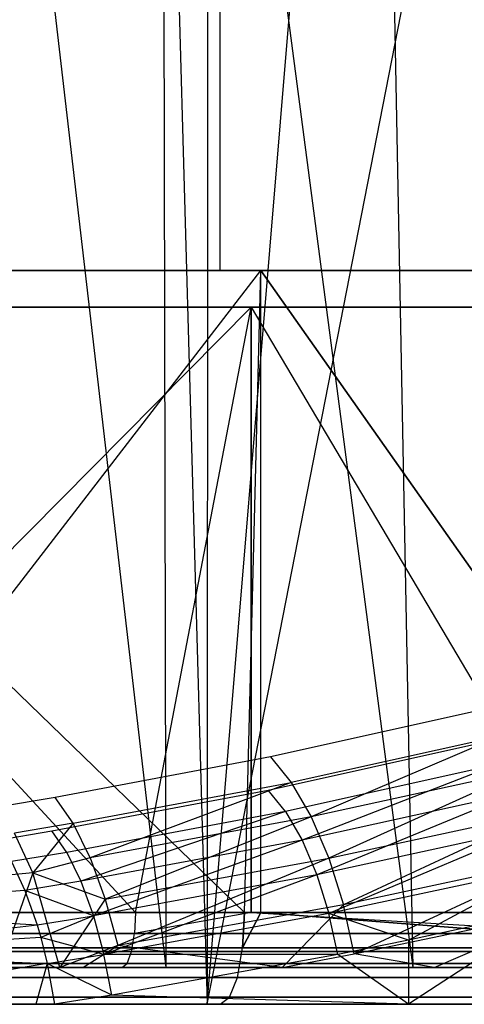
# Model space of a CAD drawing. Extents: x 0.01 to 2.77, y 0.07 to 2.63.
# Tile 24 of 39: x 1.71 to 1.8, y 0.07 to 0.28. Entities that reach past the tile are written whole.
import ezdxf

# ---------------------------------------------------------------- set-up
doc = ezdxf.new("R2010")
doc.units = 0
doc.header["$MEASUREMENT"] = 0
doc.layers.get('0').update_dxf_attribs({"color": 13, "linetype": 'CONTINUOUS'})

# ---------------------------------------------------------------- blocks, each defined once
blk = doc.blocks.new('AVA_LED_PM_STL')
at = {"color": 0}
for p, q in [((1.75157, 2.62686, 0.3706), (1.75157, 0.22528, 0.3706)), ((1.75157, 2.62686, 0.3706), (1.75157, 0.22528, 0.3706)), ((1.75157, 2.62686, 2.41286), (1.75157, 0.22528, 2.41286)), ((1.75157, 2.62686, 2.41286), (1.75157, 0.22528, 2.41286)), ((1.74895, 2.60717, 2.40544), (1.74895, 0.21741, 2.40544)), ((1.74895, 2.60717, 2.40544), (1.74895, 0.21741, 2.40544)), ((1.74895, 2.60717, 0.37803), (1.74895, 0.21741, 0.37803)), ((1.74895, 2.60717, 0.37803), (1.74895, 0.21741, 0.37803)), ((1.6913, 0.49443, 1.55396), (1.74001, 0.07568, 1.53809)), ((1.6913, 0.49443, 1.55396), (1.74001, 0.07568, 1.53809)), ((1.73702, 0.48697, 1.5308), (1.74889, 0.0678, 1.52648)), ((1.73702, 0.48697, 1.5308), (1.74889, 0.0678, 1.52648)), ((1.73906, 0.48707, 1.53843), (1.79301, 0.07568, 1.51728)), ((1.73906, 0.48707, 1.53843), (1.79301, 0.07568, 1.51728)), ((1.73906, 0.48707, 1.53843), (1.74001, 0.07568, 1.53809)), ((1.73906, 0.48707, 1.53843), (1.74001, 0.07568, 1.53809)), ((1.7489, 0.48491, 1.52647), (1.74889, 0.0678, 1.52648)), ((1.7489, 0.48491, 1.52647), (1.74889, 0.0678, 1.52648)), ((1.74889, 0.0678, 1.52648), (1.78299, 0.47849, 1.51299)), ((1.74889, 0.0678, 1.52648), (1.78299, 0.47849, 1.51299)), ((1.78525, 0.47864, 1.52058), (1.79301, 0.07568, 1.51728)), ((1.78525, 0.47864, 1.52058), (1.79301, 0.07568, 1.51728)), ((1.74889, 0.0678, 1.52648), (1.82733, 0.46892, 1.49285)), ((1.74889, 0.0678, 1.52648), (1.82733, 0.46892, 1.49285)), ((1.61466, 0.22528, 0.03193), (1.76037, 0.22528, 0.06401)), ((1.75686, 0.08749, 2.72043), (1.61466, 0.22528, 2.75153)), ((1.75686, 0.08749, 2.72043), (1.61466, 0.22528, 2.75153)), ((1.76037, 0.22528, 2.71946), (1.61466, 0.22528, 2.75153)), ((1.61466, 0.22528, 0.03193), (1.76037, 0.22528, 0.06401)), ((1.76037, 0.22528, 2.71946), (1.61466, 0.22528, 2.75153)), ((1.75157, 0.22528, 2.41286), (1.62335, 0.22528, 2.44934)), ((1.62335, 0.22528, 0.33412), (1.75157, 0.22528, 0.3706)), ((1.62335, 0.22528, 0.33412), (1.75157, 0.22528, 0.3706)), ((1.75157, 0.22528, 2.41286), (1.62335, 0.22528, 2.44934)), ((1.65408, 0.08749, 0.03898), (1.76037, 0.22528, 0.06401)), ((1.65408, 0.08749, 0.03898), (1.76037, 0.22528, 0.06401)), ((1.87432, 0.22528, 2.36091), (1.75157, 0.22528, 2.41286)), ((1.75157, 0.22528, 0.3706), (1.87432, 0.22528, 0.42256)), ((1.75157, 0.22528, 0.3706), (1.87432, 0.22528, 0.42256)), ((1.87432, 0.22528, 2.36091), (1.75157, 0.22528, 2.41286)), ((1.75686, 0.08749, 0.06304), (1.76037, 0.22528, 0.06401)), ((1.75686, 0.08749, 0.06304), (1.76037, 0.22528, 0.06401)), ((1.75686, 0.08749, 2.72043), (1.76037, 0.22528, 2.71946)), ((1.75686, 0.08749, 2.72043), (1.76037, 0.22528, 2.71946)), ((1.76037, 0.08749, 0.06401), (1.76037, 0.22528, 0.06401)), ((1.76037, 0.22528, 0.06401), (1.8575, 0.08749, 0.09489)), ((1.76037, 0.22528, 0.06401), (1.8575, 0.08749, 0.09489)), ((1.76037, 0.22528, 0.06401), (1.90177, 0.22528, 0.11165)), ((1.76037, 0.08749, 0.06401), (1.76037, 0.22528, 0.06401)), ((1.76037, 0.08749, 2.71946), (1.76037, 0.22528, 2.71946)), ((1.76037, 0.08749, 2.71946), (1.76037, 0.22528, 2.71946)), ((1.8575, 0.08749, 2.68858), (1.76037, 0.22528, 2.71946)), ((1.8575, 0.08749, 2.68858), (1.76037, 0.22528, 2.71946)), ((1.90177, 0.22528, 2.67182), (1.76037, 0.22528, 2.71946)), ((1.76037, 0.22528, 0.06401), (1.90177, 0.22528, 0.11165)), ((1.90177, 0.22528, 2.67182), (1.76037, 0.22528, 2.71946)), ((1.61339, 0.21741, 2.74376), (1.75827, 0.21741, 2.71187)), ((1.73349, 0.08749, 0.06496), (1.61339, 0.21741, 0.0397)), ((1.73349, 0.08749, 0.06496), (1.61339, 0.21741, 0.0397)), ((1.75827, 0.21741, 0.07159), (1.61339, 0.21741, 0.0397)), ((1.75827, 0.21741, 0.07159), (1.61339, 0.21741, 0.0397)), ((1.61339, 0.21741, 2.74376), (1.75827, 0.21741, 2.71187)), ((1.62167, 0.21741, 2.44165), (1.74895, 0.21741, 2.40544)), ((1.74895, 0.21741, 0.37803), (1.62167, 0.21741, 0.34181)), ((1.62167, 0.21741, 2.44165), (1.74895, 0.21741, 2.40544)), ((1.74895, 0.21741, 0.37803), (1.62167, 0.21741, 0.34181)), ((1.62964, 0.08749, 2.741), (1.75827, 0.21741, 2.71187)), ((1.62964, 0.08749, 2.741), (1.75827, 0.21741, 2.71187)), ((1.73349, 0.08749, 2.7185), (1.75827, 0.21741, 2.71187)), ((1.73349, 0.08749, 2.7185), (1.75827, 0.21741, 2.71187)), ((1.73349, 0.08749, 0.06496), (1.75827, 0.21741, 0.07159)), ((1.73349, 0.08749, 0.06496), (1.75827, 0.21741, 0.07159)), ((1.74895, 0.21741, 2.40544), (1.87081, 0.21741, 2.35386)), ((1.87081, 0.21741, 0.42961), (1.74895, 0.21741, 0.37803)), ((1.74895, 0.21741, 2.40544), (1.87081, 0.21741, 2.35386)), ((1.87081, 0.21741, 0.42961), (1.74895, 0.21741, 0.37803)), ((1.75827, 0.08749, 2.71187), (1.75827, 0.21741, 2.71187)), ((1.75827, 0.21741, 2.71187), (1.83527, 0.08749, 2.68803)), ((1.75827, 0.21741, 2.71187), (1.83527, 0.08749, 2.68803)), ((1.75827, 0.21741, 2.71187), (1.89885, 0.21741, 2.6645)), ((1.75827, 0.08749, 2.71187), (1.75827, 0.21741, 2.71187)), ((1.89885, 0.21741, 0.11896), (1.75827, 0.21741, 0.07159)), ((1.75827, 0.21741, 0.07159), (1.83527, 0.08749, 0.09543)), ((1.75827, 0.21741, 0.07159), (1.83527, 0.08749, 0.09543)), ((1.75827, 0.21741, 0.07159), (1.75827, 0.08749, 0.07159)), ((1.75827, 0.21741, 0.07159), (1.75827, 0.08749, 0.07159)), ((1.89885, 0.21741, 0.11896), (1.75827, 0.21741, 0.07159)), ((1.75827, 0.21741, 2.71187), (1.89885, 0.21741, 2.6645)), ((1.80659, 0.13072, 0.6733), (1.76244, 0.12089, 0.65357)), ((1.80659, 0.13072, 0.6733), (1.76244, 0.12089, 0.65357)), ((1.81174, 0.12534, 0.66533), (1.76692, 0.11543, 0.64539)), ((1.81174, 0.12534, 0.66533), (1.76692, 0.11543, 0.64539)), ((1.81174, 0.12534, 0.66533), (1.77117, 0.10805, 0.63875)), ((1.81174, 0.12534, 0.66533), (1.77117, 0.10805, 0.63875)), ((1.76197, 0.11374, 0.65689), (1.80636, 0.12362, 0.6767)), ((1.76197, 0.11374, 0.65689), (1.80636, 0.12362, 0.6767)), ((1.76244, 0.12089, 0.65357), (1.71625, 0.11218, 0.63611)), ((1.76244, 0.12089, 0.65357), (1.71625, 0.11218, 0.63611)), ((1.76244, 0.12089, 0.65357), (1.76692, 0.11543, 0.64539)), ((1.76244, 0.12089, 0.65357), (1.76692, 0.11543, 0.64539)), ((1.81065, 0.11914, 0.67006), (1.7657, 0.1092, 0.65007)), ((1.81065, 0.11914, 0.67006), (1.7657, 0.1092, 0.65007)), ((1.81065, 0.11914, 0.67006), (1.76924, 0.10305, 0.64454)), ((1.81065, 0.11914, 0.67006), (1.76924, 0.10305, 0.64454)), ((1.81663, 0.11799, 0.65891), (1.77117, 0.10805, 0.63875)), ((1.81663, 0.11799, 0.65891), (1.77117, 0.10805, 0.63875)), ((1.81663, 0.11799, 0.65891), (1.77497, 0.09914, 0.63398)), ((1.81663, 0.11799, 0.65891), (1.77497, 0.09914, 0.63398)), ((1.72009, 0.10667, 0.62777), (1.76692, 0.11543, 0.64539)), ((1.72009, 0.10667, 0.62777), (1.76692, 0.11543, 0.64539)), ((1.76692, 0.11543, 0.64539), (1.72372, 0.09927, 0.62094)), ((1.76692, 0.11543, 0.64539), (1.72372, 0.09927, 0.62094)), ((1.76692, 0.11543, 0.64539), (1.77117, 0.10805, 0.63875)), ((1.76692, 0.11543, 0.64539), (1.77117, 0.10805, 0.63875)), ((1.71625, 0.11218, 0.63611), (1.70379, 0.11008, 0.6319)), ((1.71625, 0.11218, 0.63611), (1.70379, 0.11008, 0.6319)), ((1.71553, 0.10501, 0.63937), (1.76197, 0.11374, 0.65689)), ((1.71553, 0.10501, 0.63937), (1.76197, 0.11374, 0.65689)), ((1.72009, 0.10667, 0.62777), (1.71625, 0.11218, 0.63611)), ((1.72009, 0.10667, 0.62777), (1.71625, 0.11218, 0.63611)), ((1.7657, 0.1092, 0.65007), (1.76197, 0.11374, 0.65689)), ((1.7657, 0.1092, 0.65007), (1.76197, 0.11374, 0.65689)), ((1.81472, 0.11301, 0.66471), (1.76924, 0.10305, 0.64454)), ((1.81472, 0.11301, 0.66471), (1.76924, 0.10305, 0.64454)), ((1.81472, 0.11301, 0.66471), (1.77239, 0.09562, 0.64056)), ((1.81472, 0.11301, 0.66471), (1.77239, 0.09562, 0.64056)), ((1.7657, 0.1092, 0.65007), (1.71872, 0.10041, 0.63242)), ((1.7657, 0.1092, 0.65007), (1.71872, 0.10041, 0.63242)), ((1.7657, 0.1092, 0.65007), (1.72174, 0.09425, 0.62673)), ((1.7657, 0.1092, 0.65007), (1.72174, 0.09425, 0.62673)), ((1.77117, 0.10805, 0.63875), (1.72372, 0.09927, 0.62094)), ((1.77117, 0.10805, 0.63875), (1.72372, 0.09927, 0.62094)), ((1.77117, 0.10805, 0.63875), (1.72698, 0.09036, 0.61597)), ((1.77117, 0.10805, 0.63875), (1.72698, 0.09036, 0.61597)), ((1.7657, 0.1092, 0.65007), (1.76924, 0.10305, 0.64454)), ((1.7657, 0.1092, 0.65007), (1.76924, 0.10305, 0.64454)), ((1.77117, 0.10805, 0.63875), (1.77497, 0.09914, 0.63398)), ((1.77117, 0.10805, 0.63875), (1.77497, 0.09914, 0.63398)), ((1.77497, 0.09914, 0.63398), (1.82097, 0.10906, 0.65438)), ((1.77497, 0.09914, 0.63398), (1.82097, 0.10906, 0.65438)), ((1.82097, 0.10906, 0.65438), (1.77811, 0.08915, 0.63134)), ((1.82097, 0.10906, 0.65438), (1.77811, 0.08915, 0.63134)), ((1.72009, 0.10667, 0.62777), (1.70746, 0.10456, 0.62352)), ((1.72009, 0.10667, 0.62777), (1.70746, 0.10456, 0.62352)), ((1.72009, 0.10667, 0.62777), (1.71139, 0.09599, 0.61584)), ((1.72009, 0.10667, 0.62777), (1.71139, 0.09599, 0.61584)), ((1.72372, 0.09927, 0.62094), (1.72009, 0.10667, 0.62777)), ((1.72372, 0.09927, 0.62094), (1.72009, 0.10667, 0.62777)), ((1.70379, 0.10304, 0.63541), (1.71553, 0.10501, 0.63937)), ((1.70379, 0.10304, 0.63541), (1.71553, 0.10501, 0.63937)), ((1.71139, 0.09599, 0.61584), (1.70746, 0.10456, 0.62352)), ((1.71139, 0.09599, 0.61584), (1.70746, 0.10456, 0.62352)), ((1.71872, 0.10041, 0.63242), (1.71553, 0.10501, 0.63937)), ((1.71872, 0.10041, 0.63242), (1.71553, 0.10501, 0.63937)), ((1.81834, 0.10557, 0.66093), (1.77239, 0.09562, 0.64056)), ((1.81834, 0.10557, 0.66093), (1.77239, 0.09562, 0.64056)), ((1.81834, 0.10557, 0.66093), (1.77501, 0.08729, 0.63836)), ((1.81834, 0.10557, 0.66093), (1.77501, 0.08729, 0.63836)), ((1.76924, 0.10305, 0.64454), (1.72174, 0.09425, 0.62673)), ((1.76924, 0.10305, 0.64454), (1.72174, 0.09425, 0.62673)), ((1.76924, 0.10305, 0.64454), (1.72445, 0.08682, 0.62259)), ((1.76924, 0.10305, 0.64454), (1.72445, 0.08682, 0.62259)), ((1.76924, 0.10305, 0.64454), (1.77239, 0.09562, 0.64056)), ((1.76924, 0.10305, 0.64454), (1.77239, 0.09562, 0.64056)), ((1.71872, 0.10041, 0.63242), (1.70685, 0.09843, 0.62843)), ((1.71872, 0.10041, 0.63242), (1.70685, 0.09843, 0.62843)), ((1.71872, 0.10041, 0.63242), (1.72174, 0.09425, 0.62673)), ((1.71872, 0.10041, 0.63242), (1.72174, 0.09425, 0.62673)), ((1.70685, 0.09843, 0.62843), (1.70974, 0.09226, 0.62271)), ((1.70685, 0.09843, 0.62843), (1.70974, 0.09226, 0.62271)), ((1.72372, 0.09927, 0.62094), (1.71139, 0.09599, 0.61584)), ((1.72372, 0.09927, 0.62094), (1.71139, 0.09599, 0.61584)), ((1.72372, 0.09927, 0.62094), (1.72698, 0.09036, 0.61597)), ((1.72372, 0.09927, 0.62094), (1.72698, 0.09036, 0.61597)), ((1.72698, 0.09036, 0.61597), (1.77497, 0.09914, 0.63398)), ((1.72698, 0.09036, 0.61597), (1.77497, 0.09914, 0.63398)), ((1.77497, 0.09914, 0.63398), (1.72968, 0.0804, 0.61312)), ((1.77497, 0.09914, 0.63398), (1.72968, 0.0804, 0.61312)), ((1.77497, 0.09914, 0.63398), (1.77811, 0.08915, 0.63134)), ((1.77497, 0.09914, 0.63398), (1.77811, 0.08915, 0.63134)), ((1.82132, 0.09722, 0.65894), (1.77501, 0.08729, 0.63836)), ((1.82132, 0.09722, 0.65894), (1.77501, 0.08729, 0.63836)), ((1.82455, 0.09904, 0.65199), (1.77811, 0.08915, 0.63134)), ((1.82455, 0.09904, 0.65199), (1.77811, 0.08915, 0.63134)), ((1.78043, 0.07861, 0.63096), (1.82455, 0.09904, 0.65199)), ((1.78043, 0.07861, 0.63096), (1.82455, 0.09904, 0.65199)), ((1.79208, 0.08155, 0.64443), (1.82132, 0.09722, 0.65894)), ((1.79208, 0.08155, 0.64443), (1.82132, 0.09722, 0.65894)), ((1.71139, 0.09599, 0.61584), (1.65839, 0.09115, 0.60206)), ((1.71139, 0.09599, 0.61584), (1.65839, 0.09115, 0.60206)), ((1.71139, 0.09599, 0.61584), (1.70437, 0.07568, 0.6046)), ((1.71139, 0.09599, 0.61584), (1.70437, 0.07568, 0.6046)), ((1.71719, 0.07568, 0.60836), (1.71139, 0.09599, 0.61584)), ((1.71139, 0.09599, 0.61584), (1.72698, 0.09036, 0.61597)), ((1.71139, 0.09599, 0.61584), (1.72698, 0.09036, 0.61597)), ((1.71719, 0.07568, 0.60836), (1.71139, 0.09599, 0.61584)), ((1.77239, 0.09562, 0.64056), (1.72445, 0.08682, 0.62259)), ((1.77239, 0.09562, 0.64056), (1.72445, 0.08682, 0.62259)), ((1.77239, 0.09562, 0.64056), (1.72669, 0.07852, 0.62021)), ((1.77239, 0.09562, 0.64056), (1.72669, 0.07852, 0.62021)), ((1.77239, 0.09562, 0.64056), (1.77501, 0.08729, 0.63836)), ((1.77239, 0.09562, 0.64056), (1.77501, 0.08729, 0.63836)), ((1.72174, 0.09425, 0.62673), (1.70974, 0.09226, 0.62271)), ((1.72174, 0.09425, 0.62673), (1.70974, 0.09226, 0.62271)), ((1.72174, 0.09425, 0.62673), (1.72445, 0.08682, 0.62259)), ((1.72174, 0.09425, 0.62673), (1.72445, 0.08682, 0.62259)), ((1.70974, 0.09226, 0.62271), (1.65642, 0.08834, 0.61008)), ((1.70974, 0.09226, 0.62271), (1.65642, 0.08834, 0.61008)), ((1.70974, 0.09226, 0.62271), (1.71234, 0.08484, 0.61853)), ((1.72445, 0.08682, 0.62259), (1.70974, 0.09226, 0.62271)), ((1.72445, 0.08682, 0.62259), (1.70974, 0.09226, 0.62271)), ((1.70974, 0.09226, 0.62271), (1.71234, 0.08484, 0.61853)), ((1.72698, 0.09036, 0.61597), (1.71719, 0.07568, 0.60836)), ((1.72698, 0.09036, 0.61597), (1.71719, 0.07568, 0.60836)), ((1.72698, 0.09036, 0.61597), (1.72968, 0.0804, 0.61312)), ((1.72698, 0.09036, 0.61597), (1.72968, 0.0804, 0.61312)), ((1.77811, 0.08915, 0.63134), (1.72968, 0.0804, 0.61312)), ((1.77811, 0.08915, 0.63134), (1.72968, 0.0804, 0.61312)), ((1.76494, 0.07568, 0.62476), (1.77811, 0.08915, 0.63134)), ((1.76494, 0.07568, 0.62476), (1.77811, 0.08915, 0.63134)), ((1.78043, 0.07861, 0.63096), (1.77811, 0.08915, 0.63134)), ((1.78043, 0.07861, 0.63096), (1.77811, 0.08915, 0.63134)), ((1.73349, 0.08749, 0.06496), (1.62964, 0.08749, 0.04247)), ((1.62964, 0.08749, 2.741), (1.73349, 0.08749, 2.7185)), ((1.62964, 0.08749, 2.741), (1.73349, 0.08749, 2.7185)), ((1.73349, 0.08749, 0.06496), (1.62964, 0.08749, 0.04247)), ((1.75686, 0.08749, 0.06304), (1.65408, 0.08749, 0.03898)), ((1.65408, 0.08749, 2.74448), (1.75686, 0.08749, 2.72043)), ((1.75686, 0.08749, 0.06304), (1.65408, 0.08749, 0.03898)), ((1.65408, 0.08749, 2.74448), (1.75686, 0.08749, 2.72043)), ((1.65642, 0.08834, 0.61008), (1.71234, 0.08484, 0.61853)), ((1.65642, 0.08834, 0.61008), (1.71234, 0.08484, 0.61853)), ((1.71234, 0.08484, 0.61853), (1.72445, 0.08682, 0.62259)), ((1.71234, 0.08484, 0.61853), (1.72445, 0.08682, 0.62259)), ((1.72445, 0.08682, 0.62259), (1.71311, 0.08215, 0.61752)), ((1.72445, 0.08682, 0.62259), (1.71311, 0.08215, 0.61752)), ((1.72445, 0.08682, 0.62259), (1.72669, 0.07852, 0.62021)), ((1.72445, 0.08682, 0.62259), (1.72669, 0.07852, 0.62021)), ((1.77501, 0.08729, 0.63836), (1.72669, 0.07852, 0.62021)), ((1.77501, 0.08729, 0.63836), (1.72669, 0.07852, 0.62021)), ((1.75827, 0.08749, 0.07159), (1.73326, 0.08297, 0.06583)), ((1.75827, 0.08749, 0.07159), (1.73326, 0.08297, 0.06583)), ((1.73349, 0.08749, 0.06496), (1.73326, 0.08297, 0.06583)), ((1.73349, 0.08749, 0.06496), (1.73326, 0.08297, 0.06583)), ((1.73349, 0.08749, 2.7185), (1.73326, 0.08297, 2.71763)), ((1.73349, 0.08749, 2.7185), (1.73326, 0.08297, 2.71763)), ((1.75827, 0.08749, 2.71187), (1.73326, 0.08297, 2.71763)), ((1.75827, 0.08749, 2.71187), (1.73326, 0.08297, 2.71763)), ((1.75827, 0.08749, 0.07159), (1.73349, 0.08749, 0.06496)), ((1.73349, 0.08749, 2.7185), (1.75827, 0.08749, 2.71187)), ((1.73349, 0.08749, 2.7185), (1.75827, 0.08749, 2.71187)), ((1.75827, 0.08749, 0.07159), (1.73349, 0.08749, 0.06496)), ((1.76037, 0.08749, 0.06401), (1.75647, 0.07995, 0.06448)), ((1.75647, 0.07995, 0.06448), (1.75686, 0.08749, 0.06304)), ((1.76037, 0.08749, 0.06401), (1.75647, 0.07995, 0.06448)), ((1.75647, 0.07995, 0.06448), (1.75686, 0.08749, 0.06304)), ((1.75686, 0.08749, 2.72043), (1.75647, 0.07995, 2.71898)), ((1.75647, 0.07995, 2.71898), (1.76037, 0.08749, 2.71946)), ((1.75686, 0.08749, 2.72043), (1.75647, 0.07995, 2.71898)), ((1.75647, 0.07995, 2.71898), (1.76037, 0.08749, 2.71946)), ((1.76037, 0.08749, 0.06401), (1.75686, 0.08749, 0.06304)), ((1.75686, 0.08749, 2.72043), (1.76037, 0.08749, 2.71946)), ((1.76037, 0.08749, 0.06401), (1.75686, 0.08749, 0.06304)), ((1.75686, 0.08749, 2.72043), (1.76037, 0.08749, 2.71946)), ((1.83527, 0.08749, 0.09543), (1.75827, 0.08749, 0.07159)), ((1.75827, 0.08749, 0.07159), (1.83498, 0.08297, 0.09629)), ((1.75827, 0.08749, 0.07159), (1.83498, 0.08297, 0.09629)), ((1.75827, 0.08749, 2.71187), (1.83498, 0.08297, 2.68718)), ((1.75827, 0.08749, 2.71187), (1.83527, 0.08749, 2.68803)), ((1.75827, 0.08749, 2.71187), (1.83498, 0.08297, 2.68718)), ((1.75827, 0.08749, 2.71187), (1.83527, 0.08749, 2.68803)), ((1.83527, 0.08749, 0.09543), (1.75827, 0.08749, 0.07159)), ((1.8575, 0.08749, 0.09489), (1.76037, 0.08749, 0.06401)), ((1.76037, 0.08749, 2.71946), (1.8575, 0.08749, 2.68858)), ((1.8575, 0.08749, 0.09489), (1.76037, 0.08749, 0.06401)), ((1.857, 0.07995, 0.0963), (1.76037, 0.08749, 0.06401)), ((1.857, 0.07995, 0.0963), (1.76037, 0.08749, 0.06401)), ((1.76037, 0.08749, 2.71946), (1.8575, 0.08749, 2.68858)), ((1.76037, 0.08749, 2.71946), (1.857, 0.07995, 2.68717)), ((1.76037, 0.08749, 2.71946), (1.857, 0.07995, 2.68717)), ((1.77694, 0.07851, 0.63804), (1.77501, 0.08729, 0.63836)), ((1.77694, 0.07851, 0.63804), (1.77501, 0.08729, 0.63836)), ((1.79208, 0.08155, 0.64443), (1.77501, 0.08729, 0.63836)), ((1.79208, 0.08155, 0.64443), (1.77501, 0.08729, 0.63836)), ((1.78043, 0.07861, 0.63096), (1.82717, 0.08844, 0.65186)), ((1.78043, 0.07861, 0.63096), (1.82717, 0.08844, 0.65186)), ((1.8235, 0.08839, 0.65883), (1.79206, 0.0678, 0.64442)), ((1.8235, 0.08839, 0.65883), (1.79206, 0.0678, 0.64442)), ((1.8235, 0.08839, 0.65883), (1.79208, 0.08155, 0.64443)), ((1.8235, 0.08839, 0.65883), (1.79208, 0.08155, 0.64443)), ((1.79763, 0.07568, 0.63826), (1.82717, 0.08844, 0.65186)), ((1.79763, 0.07568, 0.63826), (1.82717, 0.08844, 0.65186)), ((1.65983, 0.07897, 0.60331), (1.71234, 0.08484, 0.61853)), ((1.65983, 0.07897, 0.60331), (1.71234, 0.08484, 0.61853)), ((1.71234, 0.08484, 0.61853), (1.71311, 0.08215, 0.61752)), ((1.71234, 0.08484, 0.61853), (1.71311, 0.08215, 0.61752)), ((1.62949, 0.08297, 0.04335), (1.73326, 0.08297, 0.06583)), ((1.73326, 0.08297, 2.71763), (1.62949, 0.08297, 2.74011)), ((1.73326, 0.08297, 2.71763), (1.62949, 0.08297, 2.74011)), ((1.62949, 0.08297, 0.04335), (1.73326, 0.08297, 0.06583)), ((1.73262, 0.07914, 2.71515), (1.73326, 0.08297, 2.71763)), ((1.73262, 0.07914, 2.71515), (1.73326, 0.08297, 2.71763)), ((1.73262, 0.07914, 0.06831), (1.73326, 0.08297, 0.06583)), ((1.73262, 0.07914, 0.06831), (1.73326, 0.08297, 0.06583)), ((1.73326, 0.08297, 0.06583), (1.83498, 0.08297, 0.09629)), ((1.83498, 0.08297, 2.68718), (1.73326, 0.08297, 2.71763)), ((1.83498, 0.08297, 2.68718), (1.73326, 0.08297, 2.71763)), ((1.73326, 0.08297, 0.06583), (1.83498, 0.08297, 0.09629)), ((1.71311, 0.08215, 0.61752), (1.65983, 0.07897, 0.60331)), ((1.71311, 0.08215, 0.61752), (1.65983, 0.07897, 0.60331)), ((1.71311, 0.08215, 0.61752), (1.7145, 0.07654, 0.61611)), ((1.72669, 0.07852, 0.62021), (1.71311, 0.08215, 0.61752)), ((1.72669, 0.07852, 0.62021), (1.71311, 0.08215, 0.61752)), ((1.71311, 0.08215, 0.61752), (1.7145, 0.07654, 0.61611)), ((1.72968, 0.0804, 0.61312), (1.71719, 0.07568, 0.60836)), ((1.72968, 0.0804, 0.61312), (1.71719, 0.07568, 0.60836)), ((1.72217, 0.07568, 0.60988), (1.72968, 0.0804, 0.61312)), ((1.72217, 0.07568, 0.60988), (1.72968, 0.0804, 0.61312)), ((1.76494, 0.07568, 0.62476), (1.72968, 0.0804, 0.61312)), ((1.76494, 0.07568, 0.62476), (1.72968, 0.0804, 0.61312)), ((1.79208, 0.08155, 0.64443), (1.77694, 0.07851, 0.63804)), ((1.79208, 0.08155, 0.64443), (1.77694, 0.07851, 0.63804)), ((1.79208, 0.08155, 0.64443), (1.79206, 0.0678, 0.64442)), ((1.79208, 0.08155, 0.64443), (1.79206, 0.0678, 0.64442)), ((1.73262, 0.07914, 2.71515), (1.62904, 0.07914, 2.73759)), ((1.62904, 0.07914, 0.04587), (1.73262, 0.07914, 0.06831)), ((1.73262, 0.07914, 2.71515), (1.62904, 0.07914, 2.73759)), ((1.62904, 0.07914, 0.04587), (1.73262, 0.07914, 0.06831)), ((1.75647, 0.07995, 2.71898), (1.6538, 0.07995, 2.74301)), ((1.6538, 0.07995, 0.04046), (1.75647, 0.07995, 0.06448)), ((1.6538, 0.07995, 0.04046), (1.75647, 0.07995, 0.06448)), ((1.75647, 0.07995, 2.71898), (1.6538, 0.07995, 2.74301)), ((1.65983, 0.07897, 0.60331), (1.7145, 0.07654, 0.61611)), ((1.65983, 0.07897, 0.60331), (1.7145, 0.07654, 0.61611)), ((1.7145, 0.07654, 0.61611), (1.72669, 0.07852, 0.62021)), ((1.7145, 0.07654, 0.61611), (1.72669, 0.07852, 0.62021)), ((1.72837, 0.06978, 0.61972), (1.72669, 0.07852, 0.62021)), ((1.72837, 0.06978, 0.61972), (1.72669, 0.07852, 0.62021)), ((1.77694, 0.07851, 0.63804), (1.72669, 0.07852, 0.62021)), ((1.77694, 0.07851, 0.63804), (1.72669, 0.07852, 0.62021)), ((1.77694, 0.07851, 0.63804), (1.72837, 0.06978, 0.61972)), ((1.77694, 0.07851, 0.63804), (1.72837, 0.06978, 0.61972)), ((1.73167, 0.07658, 2.71144), (1.73262, 0.07914, 2.71515)), ((1.73167, 0.07658, 2.71144), (1.73262, 0.07914, 2.71515)), ((1.73167, 0.07658, 0.07202), (1.73262, 0.07914, 0.06831)), ((1.73167, 0.07658, 0.07202), (1.73262, 0.07914, 0.06831)), ((1.83415, 0.07914, 2.68476), (1.73262, 0.07914, 2.71515)), ((1.73262, 0.07914, 0.06831), (1.83415, 0.07914, 0.09871)), ((1.83415, 0.07914, 2.68476), (1.73262, 0.07914, 2.71515)), ((1.73262, 0.07914, 0.06831), (1.83415, 0.07914, 0.09871)), ((1.75534, 0.07357, 2.71487), (1.75647, 0.07995, 2.71898)), ((1.75534, 0.07357, 0.0686), (1.75647, 0.07995, 0.06448)), ((1.75534, 0.07357, 0.0686), (1.75647, 0.07995, 0.06448)), ((1.75534, 0.07357, 2.71487), (1.75647, 0.07995, 2.71898)), ((1.857, 0.07995, 0.0963), (1.75647, 0.07995, 0.06448)), ((1.857, 0.07995, 0.0963), (1.75647, 0.07995, 0.06448)), ((1.75647, 0.07995, 2.71898), (1.857, 0.07995, 2.68717)), ((1.75647, 0.07995, 2.71898), (1.857, 0.07995, 2.68717)), ((1.76494, 0.07568, 0.62476), (1.78043, 0.07861, 0.63096)), ((1.76494, 0.07568, 0.62476), (1.78043, 0.07861, 0.63096)), ((1.79206, 0.0678, 0.64442), (1.77694, 0.07851, 0.63804)), ((1.79206, 0.0678, 0.64442), (1.77694, 0.07851, 0.63804)), ((1.79763, 0.07568, 0.63826), (1.78043, 0.07861, 0.63096)), ((1.79763, 0.07568, 0.63826), (1.78043, 0.07861, 0.63096)), ((1.73167, 0.07658, 2.71144), (1.62838, 0.07658, 2.73382)), ((1.62838, 0.07658, 0.04965), (1.73167, 0.07658, 0.07202)), ((1.73167, 0.07658, 2.71144), (1.62838, 0.07658, 2.73382)), ((1.62838, 0.07658, 0.04965), (1.73167, 0.07658, 0.07202)), ((1.7145, 0.07654, 0.61611), (1.66256, 0.0678, 0.59968)), ((1.7145, 0.07654, 0.61611), (1.66256, 0.0678, 0.59968)), ((1.7145, 0.07654, 0.61611), (1.71206, 0.0678, 0.61426)), ((1.7145, 0.07654, 0.61611), (1.71206, 0.0678, 0.61426)), ((1.7145, 0.07654, 0.61611), (1.71611, 0.0678, 0.61558)), ((1.72837, 0.06978, 0.61972), (1.7145, 0.07654, 0.61611)), ((1.72837, 0.06978, 0.61972), (1.7145, 0.07654, 0.61611)), ((1.7145, 0.07654, 0.61611), (1.71611, 0.0678, 0.61558)), ((1.73054, 0.07568, 2.70707), (1.73167, 0.07658, 2.71144)), ((1.73054, 0.07568, 2.70707), (1.73167, 0.07658, 2.71144)), ((1.73054, 0.07568, 0.0764), (1.73167, 0.07658, 0.07202)), ((1.73054, 0.07568, 0.0764), (1.73167, 0.07658, 0.07202)), ((1.83291, 0.07658, 2.68113), (1.73167, 0.07658, 2.71144)), ((1.73167, 0.07658, 0.07202), (1.83291, 0.07658, 0.10233)), ((1.83291, 0.07658, 2.68113), (1.73167, 0.07658, 2.71144)), ((1.73167, 0.07658, 0.07202), (1.83291, 0.07658, 0.10233)), ((1.73054, 0.07568, 0.0764), (1.62759, 0.07568, 0.0541)), ((1.62759, 0.07568, 2.72936), (1.73054, 0.07568, 2.70707)), ((1.62759, 0.07568, 2.72936), (1.73054, 0.07568, 2.70707)), ((1.73054, 0.07568, 0.0764), (1.62759, 0.07568, 0.0541)), ((1.68408, 0.07568, 1.55607), (1.74001, 0.07568, 1.53809)), ((1.68408, 0.07568, 1.55607), (1.74001, 0.07568, 1.53809)), ((1.71719, 0.07568, 0.60836), (1.70437, 0.07568, 0.6046)), ((1.71719, 0.07568, 0.60836), (1.70437, 0.07568, 0.6046)), ((1.72217, 0.07568, 0.60988), (1.71719, 0.07568, 0.60836)), ((1.72217, 0.07568, 0.60988), (1.71719, 0.07568, 0.60836)), ((1.76494, 0.07568, 0.62476), (1.72217, 0.07568, 0.60988)), ((1.76494, 0.07568, 0.62476), (1.72217, 0.07568, 0.60988)), ((1.73054, 0.07568, 2.70707), (1.83145, 0.07568, 2.67685)), ((1.83145, 0.07568, 0.10661), (1.73054, 0.07568, 0.0764)), ((1.73054, 0.07568, 2.70707), (1.83145, 0.07568, 2.67685)), ((1.83145, 0.07568, 0.10661), (1.73054, 0.07568, 0.0764)), ((1.74001, 0.07568, 1.53809), (1.79301, 0.07568, 1.51728)), ((1.74001, 0.07568, 1.53809), (1.79301, 0.07568, 1.51728)), ((1.79763, 0.07568, 0.63826), (1.76494, 0.07568, 0.62476)), ((1.79763, 0.07568, 0.63826), (1.76494, 0.07568, 0.62476)), ((1.79301, 0.07568, 1.51728), (1.84279, 0.07568, 1.49392)), ((1.79301, 0.07568, 1.51728), (1.84279, 0.07568, 1.49392)), ((1.84832, 0.07568, 0.66247), (1.79763, 0.07568, 0.63826)), ((1.84832, 0.07568, 0.66247), (1.79763, 0.07568, 0.63826)), ((1.75534, 0.07357, 2.71487), (1.65298, 0.07357, 2.73882)), ((1.75534, 0.07357, 2.71487), (1.65298, 0.07357, 2.73882)), ((1.65298, 0.07357, 0.04464), (1.75534, 0.07357, 0.0686)), ((1.65298, 0.07357, 0.04464), (1.75534, 0.07357, 0.0686)), ((1.75364, 0.0693, 2.70871), (1.75534, 0.07357, 2.71487)), ((1.75364, 0.0693, 0.07475), (1.75534, 0.07357, 0.0686)), ((1.75364, 0.0693, 0.07475), (1.75534, 0.07357, 0.0686)), ((1.75364, 0.0693, 2.70871), (1.75534, 0.07357, 2.71487)), ((1.85555, 0.07357, 0.10031), (1.75534, 0.07357, 0.0686)), ((1.85555, 0.07357, 0.10031), (1.75534, 0.07357, 0.0686)), ((1.75534, 0.07357, 2.71487), (1.85555, 0.07357, 2.68315)), ((1.75534, 0.07357, 2.71487), (1.85555, 0.07357, 2.68315)), ((1.72837, 0.06978, 0.61972), (1.71611, 0.0678, 0.61558)), ((1.72837, 0.06978, 0.61972), (1.71611, 0.0678, 0.61558)), ((1.79206, 0.0678, 0.64442), (1.72837, 0.06978, 0.61972)), ((1.79206, 0.0678, 0.64442), (1.72837, 0.06978, 0.61972)), ((1.74889, 0.0678, 1.52648), (1.6477, 0.0678, 1.55768)), ((1.74889, 0.0678, 1.52648), (1.6477, 0.0678, 1.55768)), ((1.65033, 0.0678, 0.05831), (1.75165, 0.0678, 0.08202)), ((1.75165, 0.0678, 2.70145), (1.65033, 0.0678, 2.72516)), ((1.75165, 0.0678, 2.70145), (1.65033, 0.0678, 2.72516)), ((1.65033, 0.0678, 0.05831), (1.75165, 0.0678, 0.08202)), ((1.75364, 0.0693, 2.70871), (1.65177, 0.0693, 2.73255)), ((1.75364, 0.0693, 2.70871), (1.65177, 0.0693, 2.73255)), ((1.65177, 0.0693, 0.05091), (1.75364, 0.0693, 0.07475)), ((1.65177, 0.0693, 0.05091), (1.75364, 0.0693, 0.07475)), ((1.71206, 0.0678, 0.61426), (1.66256, 0.0678, 0.59968)), ((1.71206, 0.0678, 0.61426), (1.66256, 0.0678, 0.59968)), ((1.71611, 0.0678, 0.61558), (1.71206, 0.0678, 0.61426)), ((1.71611, 0.0678, 0.61558), (1.71206, 0.0678, 0.61426)), ((1.71611, 0.0678, 0.61558), (1.79206, 0.0678, 0.64442)), ((1.71611, 0.0678, 0.61558), (1.79206, 0.0678, 0.64442)), ((1.84221, 0.0678, 1.48537), (1.74889, 0.0678, 1.52648)), ((1.84221, 0.0678, 1.48537), (1.74889, 0.0678, 1.52648)), ((1.75165, 0.0678, 2.70145), (1.75364, 0.0693, 2.70871)), ((1.75165, 0.0678, 0.08202), (1.75364, 0.0693, 0.07475)), ((1.75165, 0.0678, 0.08202), (1.75364, 0.0693, 0.07475)), ((1.75165, 0.0678, 2.70145), (1.75364, 0.0693, 2.70871)), ((1.75165, 0.0678, 0.08202), (1.85085, 0.0678, 0.11341)), ((1.85085, 0.0678, 2.67005), (1.75165, 0.0678, 2.70145)), ((1.75165, 0.0678, 0.08202), (1.85085, 0.0678, 0.11341)), ((1.85085, 0.0678, 2.67005), (1.75165, 0.0678, 2.70145)), ((1.8534, 0.0693, 0.10632), (1.75364, 0.0693, 0.07475)), ((1.8534, 0.0693, 0.10632), (1.75364, 0.0693, 0.07475)), ((1.75364, 0.0693, 2.70871), (1.8534, 0.0693, 2.67714)), ((1.75364, 0.0693, 2.70871), (1.8534, 0.0693, 2.67714)), ((1.79206, 0.0678, 0.64442), (1.88115, 0.0678, 0.68971)), ((1.79206, 0.0678, 0.64442), (1.88115, 0.0678, 0.68971))]:
    blk.add_line(p, q, dxfattribs=at)

msp = doc.modelspace()

# ---------------------------------------------------------------- block references
at = {"color": 250}
msp.add_blockref('AVA_LED_PM_STL', (0, 0), dxfattribs=at)

doc.saveas('drawing.dxf')
